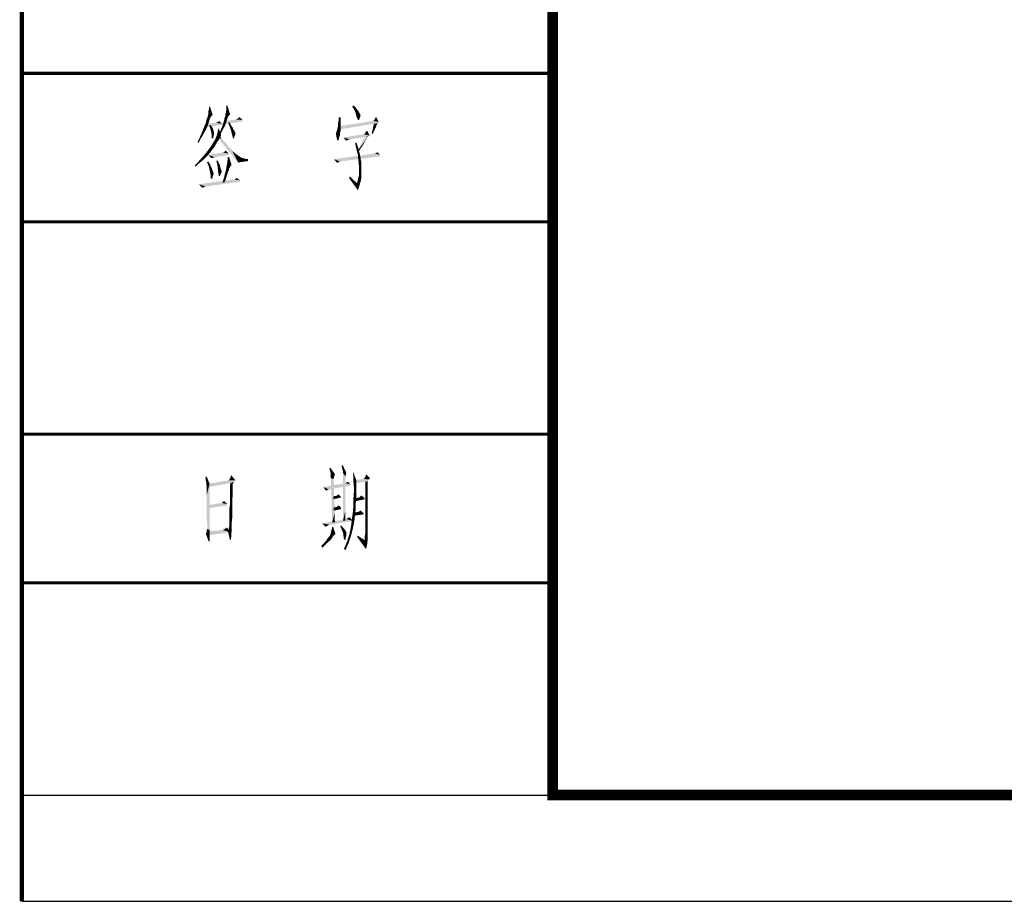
# Model space of a CAD drawing. Header units: millimetres. Extents: x 0 to 1782, y 0 to 1260.
# Tile 1 of 94: x 0 to 139, y 0 to 125. Entities that reach past the tile are written whole.
import ezdxf

# ---------------------------------------------------------------- set-up
doc = ezdxf.new("R2010")
doc.units = ezdxf.units.MM
doc.header["$LTSCALE"] = 98.01
doc.layers.get('0').update_dxf_attribs({"linetype": 'CONTINUOUS'})
doc.layers.add('G1000总_DXF_FORMAT', color=7, linetype='CONTINUOUS')

# ---------------------------------------------------------------- blocks, each defined once
blk = doc.blocks.new('*T15')
at = {"color": 1, "linetype": 'Continuous'}
for p, q in [((0, 0), (75, 0)), ((0, 0), (0, -51)), ((75, 0), (75, -51)), ((0, -21), (75, -21)), ((0, -51), (75, -51))]:
    blk.add_line(p, q, dxfattribs=at)
blk = doc.blocks.new('*T16')
at = {"color": 1, "linetype": 'Continuous'}
for p, q in [((0, 0), (75, 0)), ((0, 0), (0, -51)), ((75, 0), (75, -51)), ((0, -21), (75, -21)), ((0, -51), (75, -51))]:
    blk.add_line(p, q, dxfattribs=at)
blk = doc.blocks.new('*T17')
at = {"color": 1, "linetype": 'Continuous'}
for p, q in [((0, 0), (75, 0)), ((0, 0), (0, -51)), ((75, 0), (75, -51)), ((0, -21), (75, -21)), ((0, -51), (75, -51))]:
    blk.add_line(p, q, dxfattribs=at)

msp = doc.modelspace()

# ---------------------------------------------------------------- linework, layer by layer
at = {"color": 1, "linetype": 'Continuous'}
for points in [[(26.37, 111.6), (26.44, 111.93), (26.57, 112.33)], [(26.37, 111.27), (26.37, 111.6), (26.57, 112.33)], [(26.37, 111.27), (26.57, 112.33), (26.97, 111.13)], [(26.57, 112.33), (26.44, 111.93), (26.5, 112.33)], [(29.44, 111.2), (28.77, 111.27), (28.84, 111.4)], [(28.84, 111.4), (28.9, 111.8), (29.04, 112.47)], [(28.84, 111.4), (29.04, 112.47), (29.44, 111.2)], [(28.84, 111.4), (28.84, 111.6), (28.9, 111.8)], [(29.04, 112.47), (28.9, 112.13), (28.9, 112.47)], [(28.9, 111.8), (28.9, 112.13), (29.04, 112.47)], [(46.7, 112.27), (46.84, 112.47), (47.1, 112.27)], [(47.1, 112.27), (46.97, 111.87), (46.7, 112.27)], [(47.1, 112.27), (47.3, 112), (46.97, 111.87)], [(46.97, 111.87), (47.3, 112), (47.44, 111.8)], [(47.44, 111.8), (47.17, 111.4), (46.97, 111.87)], [(47.44, 111.8), (47.57, 111.67), (47.17, 111.4)], [(47.17, 111.4), (47.57, 111.67), (47.7, 111.4)], [(47.7, 111.4), (47.3, 110.87), (47.17, 111.4)], [(47.7, 111.4), (47.84, 111.2), (47.3, 110.87)], [(25.84, 109.67), (26.04, 110.07), (26.5, 110.27)], [(25.84, 109.67), (26.5, 110.27), (26.3, 109.67)], [(28.3, 109.87), (25.97, 109.87), (27.44, 110)], [(26.5, 110.27), (26.04, 110.07), (26.1, 110.47)], [(26.7, 110.8), (26.57, 110.6), (26.1, 110.47)], [(26.7, 110.8), (26.1, 110.47), (26.24, 110.8)], [(26.1, 110.47), (26.57, 110.6), (26.5, 110.27)], [(26.84, 111), (26.24, 110.8), (26.3, 111)], [(26.24, 110.8), (26.84, 111), (26.7, 110.8)], [(26.97, 111.13), (26.3, 111), (26.37, 111.27)], [(26.3, 111), (26.97, 111.13), (26.84, 111)], [(28.3, 109.87), (27.44, 110), (27.64, 110.07)], [(27.64, 110.07), (27.9, 110.27), (28.3, 109.87)], [(28.77, 109.73), (28.3, 109.47), (28.57, 110.27)], [(28.57, 110.27), (28.64, 110.67), (29.1, 110.73)], [(28.57, 110.27), (29.1, 110.73), (28.77, 109.73)], [(29.17, 110.93), (28.64, 110.67), (28.77, 111)], [(29.17, 110.93), (29.1, 110.73), (28.64, 110.67)], [(31.17, 110.2), (28.64, 109.8), (28.84, 110.27)], [(29.44, 111.2), (28.77, 111), (28.77, 111.27)], [(29.44, 111.2), (29.37, 111.13), (28.77, 111)], [(29.37, 111.13), (29.3, 111.07), (28.77, 111)], [(28.77, 111), (29.3, 111.07), (29.17, 110.93)], [(31.17, 110.4), (28.84, 110.27), (30.3, 110.47)], [(28.84, 110.27), (31.17, 110.4), (31.17, 110.2)], [(29.17, 110), (29.3, 110.13), (29.5, 109.8)], [(29.5, 109.8), (29.37, 109.47), (29.17, 110)], [(31.17, 110.4), (30.3, 110.47), (30.5, 110.6)], [(30.5, 110.6), (30.77, 110.8), (31.17, 110.4)], [(45.04, 110.07), (44.7, 110), (44.77, 110.33)], [(44.7, 110), (45.04, 110.07), (45.04, 109.8)], [(45.04, 109.8), (44.7, 109.6), (44.7, 110)], [(45.04, 110.8), (45.04, 110.4), (44.77, 110.33)], [(45.04, 110.8), (44.77, 110.33), (44.77, 110.8)], [(44.77, 110.33), (45.04, 110.4), (45.04, 110.07)], [(50.44, 110.13), (44.9, 109.53), (49.64, 110.27)], [(50.44, 110.13), (50.3, 109.93), (44.9, 109.53)], [(50.3, 109.93), (49.77, 109.87), (44.9, 109.53)], [(47.84, 111.2), (47.84, 111.07), (47.3, 110.87)], [(47.84, 111.07), (47.84, 110.93), (47.3, 110.87)], [(47.3, 110.87), (47.84, 110.93), (47.77, 110.67)], [(47.77, 110.67), (47.5, 110.4), (47.3, 110.87)], [(47.5, 110.4), (47.77, 110.67), (47.64, 110.4)], [(50.44, 110.13), (49.64, 110.27), (49.7, 110.33)], [(50.44, 110.13), (49.7, 110.33), (49.84, 110.47)], [(49.77, 109.87), (50.3, 109.93), (50.17, 109.73)], [(50.44, 110.13), (49.84, 110.47), (49.97, 110.67)], [(49.97, 110.67), (50.04, 110.87), (50.44, 110.13)], [(25.64, 108.33), (25.17, 108), (25.44, 108.6)], [(26.04, 109.07), (25.44, 108.6), (25.64, 109.13)], [(26.04, 109.07), (25.84, 108.73), (25.44, 108.6)], [(25.44, 108.6), (25.84, 108.73), (25.64, 108.33)], [(26.3, 109.67), (25.64, 109.13), (25.84, 109.67)], [(25.64, 109.13), (26.3, 109.67), (26.04, 109.07)], [(28.3, 109.87), (28.3, 109.73), (25.97, 109.33)], [(28.3, 109.87), (25.97, 109.33), (25.97, 109.87)], [(26.5, 109.6), (26.64, 109.73), (26.84, 109.47)], [(26.84, 109.47), (26.64, 109.13), (26.5, 109.6)], [(26.84, 109.47), (26.97, 109.27), (26.64, 109.13)], [(26.64, 109.13), (26.97, 109.27), (27.04, 109.07)], [(27.04, 109.07), (26.77, 108.67), (26.64, 109.13)], [(27.04, 109.07), (27.1, 108.93), (26.77, 108.67)], [(27.1, 108.93), (27.1, 108.73), (26.77, 108.67)], [(26.77, 108.67), (27.1, 108.73), (27.17, 108.6)], [(27.17, 108.6), (26.84, 108.27), (26.77, 108.67)], [(27.17, 108.6), (27.17, 108.53), (26.84, 108.27)], [(27.17, 108.53), (27.17, 108.4), (26.84, 108.27)], [(27.57, 108.27), (27.64, 108.53), (27.84, 109.2)], [(27.57, 108.27), (27.84, 109.2), (28.17, 108.27)], [(27.64, 108.53), (27.7, 108.87), (27.84, 109.2)], [(27.7, 108.87), (27.77, 109.13), (27.84, 109.2)], [(28.64, 109.47), (28.5, 109.2), (27.97, 108.6)], [(28.64, 109.47), (27.97, 108.6), (28.3, 109.47)], [(28.5, 109.2), (28.3, 108.8), (27.97, 108.6)], [(27.97, 108.6), (28.3, 108.8), (28.1, 108.4)], [(28.3, 109.47), (28.77, 109.73), (28.64, 109.47)], [(29.5, 109.8), (29.64, 109.53), (29.37, 109.47)], [(29.37, 109.47), (29.64, 109.53), (29.84, 109.27)], [(29.84, 109.27), (29.57, 108.93), (29.37, 109.47)], [(29.84, 109.27), (29.9, 109.07), (29.57, 108.93)], [(29.57, 108.93), (29.9, 109.07), (30.04, 108.87)], [(30.04, 108.87), (29.7, 108.4), (29.57, 108.93)], [(30.04, 108.87), (30.1, 108.73), (29.7, 108.4)], [(30.1, 108.73), (30.17, 108.6), (29.7, 108.4)], [(30.17, 108.6), (30.17, 108.53), (29.7, 108.4)], [(29.7, 108.4), (30.17, 108.53), (30.17, 108.4)], [(44.97, 108.6), (44.37, 108.47), (44.44, 108.67)], [(44.37, 108.47), (44.97, 108.6), (44.97, 108.27)], [(45.04, 108.8), (44.44, 108.67), (44.5, 108.8)], [(44.44, 108.67), (45.04, 108.8), (44.97, 108.6)], [(45.04, 108.93), (44.5, 108.8), (44.57, 109.07)], [(44.5, 108.8), (45.04, 108.93), (45.04, 108.8)], [(45.04, 109.33), (45.04, 109.13), (44.57, 109.07)], [(45.04, 109.33), (44.57, 109.07), (44.64, 109.33)], [(44.57, 109.07), (45.04, 109.13), (45.04, 108.93)], [(45.04, 109.53), (44.64, 109.33), (44.7, 109.6)], [(44.64, 109.33), (45.04, 109.53), (45.04, 109.33)], [(44.7, 109.6), (45.04, 109.8), (45.04, 109.53)], [(44.9, 109.53), (49.77, 109.87), (44.9, 109.07)], [(48.37, 108.4), (48.44, 108.47), (48.5, 108.53)], [(49.17, 108.2), (48.37, 108.4), (48.5, 108.53)], [(48.5, 108.53), (48.64, 108.73), (48.77, 108.93)], [(48.5, 108.53), (48.77, 108.93), (49.17, 108.2)], [(50.1, 109.67), (49.44, 108.53), (49.77, 109.87)], [(50.1, 109.67), (50.1, 109.53), (49.44, 108.53)], [(50.1, 109.53), (50.04, 109.4), (49.44, 108.53)], [(50.04, 109.4), (49.97, 109.27), (49.44, 108.53)], [(49.97, 109.27), (49.9, 109.07), (49.44, 108.53)], [(49.9, 109.07), (49.77, 108.87), (49.44, 108.53)], [(49.77, 108.87), (49.7, 108.67), (49.44, 108.53)], [(49.44, 108.53), (49.7, 108.67), (49.57, 108.4)], [(49.77, 109.87), (50.17, 109.73), (50.1, 109.67)], [(25.3, 107.8), (24.84, 107.33), (25.17, 108)], [(24.84, 107.33), (25.3, 107.8), (24.97, 107.13)], [(25.17, 108), (25.64, 108.33), (25.3, 107.8)], [(27.44, 107), (26.77, 106.73), (27.04, 107.2)], [(26.84, 108.27), (27.17, 108.4), (27.1, 108.13)], [(27.1, 108.13), (26.84, 107.8), (26.84, 108.27)], [(26.84, 107.8), (27.1, 108.13), (27.04, 107.8)], [(27.84, 107.6), (27.64, 107.33), (27.04, 107.2)], [(27.84, 107.6), (27.04, 107.2), (27.3, 107.6)], [(27.04, 107.2), (27.64, 107.33), (27.44, 107)], [(27.97, 107.87), (27.3, 107.6), (27.44, 107.93)], [(27.3, 107.6), (27.97, 107.87), (27.84, 107.6)], [(28.17, 108.27), (28.1, 108.07), (27.44, 107.93)], [(28.17, 108.27), (27.44, 107.93), (27.57, 108.27)], [(27.44, 107.93), (28.1, 108.07), (27.97, 107.87)], [(27.7, 107.87), (27.84, 108.27), (28.24, 107.8)], [(28.24, 107.8), (30.57, 104.4), (27.7, 107.87)], [(28.24, 107.8), (28.64, 107.33), (30.57, 104.4)], [(28.64, 107.33), (28.97, 107), (30.57, 104.4)], [(30.17, 108.4), (29.84, 107.8), (29.7, 108.4)], [(30.17, 108.4), (30.17, 108.27), (29.84, 107.8)], [(30.17, 108.27), (30.04, 108.07), (29.84, 107.8)], [(29.84, 107.8), (30.04, 108.07), (29.97, 107.8)], [(44.97, 108.27), (44.57, 107.53), (44.37, 108.47)], [(44.97, 108.27), (44.84, 107.93), (44.57, 107.53)], [(44.57, 107.53), (44.84, 107.93), (44.77, 107.53)], [(49.17, 108.2), (45.44, 107.93), (48.37, 108.4)], [(49.17, 108.2), (49.04, 108.07), (45.44, 107.93)], [(49.04, 108.07), (48.44, 108), (45.44, 107.93)], [(45.44, 107.93), (48.44, 108), (46.37, 107.67)], [(45.44, 107.93), (46.37, 107.67), (46.1, 107.6)], [(46.1, 107.6), (45.84, 107.47), (45.44, 107.93)], [(47.17, 106.8), (47.1, 107.13), (47.3, 107.2)], [(47.17, 106.8), (47.3, 107.2), (47.5, 106.6)], [(48.9, 108), (48.77, 107.8), (47.5, 106.13)], [(48.9, 108), (47.5, 106.13), (48.44, 108)], [(48.77, 107.8), (48.7, 107.67), (47.5, 106.13)], [(48.7, 107.67), (48.57, 107.47), (47.5, 106.13)], [(48.57, 107.47), (48.44, 107.27), (47.5, 106.13)], [(48.44, 107.27), (48.3, 107), (47.5, 106.13)], [(48.44, 108), (49.04, 108.07), (48.9, 108)], [(48.77, 107.8), (48.77, 107.73), (48.7, 107.67)], [(48.9, 108), (48.84, 107.87), (48.77, 107.8)], [(26.9, 106.2), (26.57, 105.73), (25.97, 105.67)], [(26.9, 106.2), (25.97, 105.67), (26.37, 106.2)], [(27.24, 106.6), (26.37, 106.2), (26.77, 106.73)], [(26.37, 106.2), (27.24, 106.6), (26.9, 106.2)], [(28.44, 105.8), (29.24, 105.67), (26.37, 105.47)], [(28.44, 105.8), (26.37, 105.47), (28.37, 105.8)], [(26.77, 106.73), (27.44, 107), (27.24, 106.6)], [(29.24, 105.67), (28.44, 105.8), (28.57, 105.87)], [(28.57, 105.87), (28.7, 106), (28.84, 106.07)], [(28.57, 105.87), (28.84, 106.07), (29.24, 105.67)], [(28.97, 107), (29.24, 106.6), (30.57, 104.4)], [(29.24, 106.6), (29.57, 106.33), (30.57, 104.4)], [(29.57, 106.33), (29.77, 106), (30.57, 104.4)], [(29.77, 106), (30.04, 105.8), (30.57, 104.4)], [(30.04, 105.8), (30.24, 105.6), (30.57, 104.4)], [(47.5, 106.6), (47.24, 106.47), (47.17, 106.8)], [(47.3, 106.2), (47.24, 106.47), (47.5, 106.6)], [(47.3, 106.2), (47.5, 106.6), (47.64, 106.07)], [(47.64, 106.07), (47.37, 105.93), (47.3, 106.2)], [(47.44, 105.67), (47.37, 105.93), (47.64, 106.07)], [(47.44, 105.67), (47.64, 106.07), (47.77, 105.6)], [(48.3, 107), (48.1, 106.67), (47.5, 106.13)], [(48.1, 106.67), (47.84, 106.33), (47.5, 106.13)], [(47.5, 106.13), (47.84, 106.33), (47.57, 105.87)], [(50.64, 105.47), (50.04, 105.73), (50.17, 105.8)], [(50.17, 105.8), (50.24, 105.87), (50.64, 105.47)], [(25.1, 104.33), (24.44, 104), (24.97, 104.53)], [(25.7, 104.8), (24.97, 104.53), (25.5, 105.13)], [(24.97, 104.53), (25.7, 104.8), (25.1, 104.33)], [(26.17, 105.27), (25.5, 105.13), (25.97, 105.67)], [(25.5, 105.13), (26.17, 105.27), (25.7, 104.8)], [(25.97, 105.67), (26.57, 105.73), (26.17, 105.27)], [(26.17, 104.47), (26.37, 104.53), (26.57, 104.2)], [(26.57, 104.2), (26.44, 103.8), (26.17, 104.47)], [(26.37, 105.47), (29.24, 105.67), (29.3, 105.47)], [(26.37, 105.47), (29.3, 105.47), (27.24, 105.13)], [(27.24, 105.13), (26.77, 105), (26.37, 105.47)], [(27.24, 105.13), (27.04, 105.07), (26.77, 105)], [(27.5, 104.6), (27.64, 104.73), (27.84, 104.33)], [(27.84, 104.33), (27.64, 104), (27.5, 104.6)], [(29.64, 104.07), (28.9, 103.67), (29.04, 104.4)], [(29.3, 105.13), (29.04, 104.4), (29.1, 105.2)], [(29.04, 104.4), (29.3, 105.13), (29.64, 104.07)], [(30.24, 105.6), (30.64, 105.33), (30.57, 104.4)], [(30.64, 105.33), (31.04, 105.07), (30.57, 104.4)], [(31.04, 105.07), (31.5, 104.93), (30.57, 104.4)], [(31.5, 104.93), (31.97, 104.87), (30.57, 104.4)], [(31.97, 104.87), (31.97, 104.6), (30.57, 104.4)], [(49.9, 105.67), (50.64, 105.47), (44.1, 104.87)], [(49.9, 105.67), (44.1, 104.87), (49.84, 105.67)], [(50.64, 105.47), (50.64, 105.27), (44.1, 104.87)], [(44.1, 104.87), (50.64, 105.27), (44.97, 104.53)], [(44.1, 104.87), (44.97, 104.53), (44.77, 104.47)], [(44.77, 104.47), (44.57, 104.33), (44.1, 104.87)], [(47.77, 105.6), (47.5, 105.47), (47.44, 105.67)], [(47.5, 105.27), (47.5, 105.47), (47.77, 105.6)], [(47.5, 105.27), (47.77, 105.6), (47.84, 105.2)], [(47.84, 105.2), (47.5, 105.13), (47.5, 105.27)], [(47.57, 104.6), (47.5, 105.13), (47.84, 105.2)], [(47.57, 104.6), (47.84, 105.2), (47.97, 104.47)], [(47.97, 104.47), (47.64, 103.93), (47.57, 104.6)], [(47.64, 103.93), (47.97, 104.47), (47.97, 103.73)], [(50.64, 105.47), (49.9, 105.67), (50.04, 105.73)], [(24.44, 104), (25.1, 104.33), (24.5, 103.8)], [(26.57, 104.2), (26.7, 103.87), (26.44, 103.8)], [(26.44, 103.8), (26.7, 103.87), (26.84, 103.6)], [(26.84, 103.6), (26.57, 103.13), (26.44, 103.8)], [(26.84, 103.6), (26.9, 103.4), (26.57, 103.13)], [(26.57, 103.13), (26.9, 103.4), (27.04, 103.07)], [(27.04, 103.07), (26.7, 102.6), (26.57, 103.13)], [(27.04, 103.07), (27.1, 102.87), (26.7, 102.6)], [(27.84, 104.33), (27.97, 104.07), (27.64, 104)], [(27.64, 104), (27.97, 104.07), (28.04, 103.8)], [(28.04, 103.8), (27.7, 103.47), (27.64, 104)], [(28.04, 103.8), (28.1, 103.6), (27.7, 103.47)], [(27.7, 103.47), (28.1, 103.6), (28.17, 103.4)], [(28.17, 103.4), (27.77, 102.93), (27.7, 103.47)], [(28.17, 103.4), (28.24, 103.13), (27.77, 102.93)], [(28.24, 103.13), (28.24, 103.07), (27.77, 102.93)], [(27.77, 102.93), (28.24, 103.07), (28.17, 102.93)], [(29.24, 103.27), (29.1, 102.93), (28.7, 102.8)], [(29.24, 103.27), (28.7, 102.8), (28.84, 103.27)], [(29.3, 103.53), (28.84, 103.27), (28.9, 103.67)], [(28.84, 103.27), (29.3, 103.53), (29.24, 103.27)], [(29.64, 104.07), (29.5, 103.93), (28.9, 103.67)], [(29.5, 103.93), (29.44, 103.73), (28.9, 103.67)], [(28.9, 103.67), (29.44, 103.73), (29.3, 103.53)], [(47.97, 103.73), (47.64, 103.27), (47.64, 103.93)], [(47.64, 103.27), (47.97, 103.73), (47.97, 102.93)], [(47.97, 102.93), (47.64, 102.6), (47.64, 103.27)], [(30.1, 102), (30.84, 101.87), (25.04, 101.33)], [(29.97, 102), (30.1, 102), (25.04, 101.33)], [(29.97, 102), (25.04, 101.33), (29.84, 102)], [(30.84, 101.87), (30.84, 101.67), (25.04, 101.33)], [(25.04, 101.33), (30.84, 101.67), (25.97, 101)], [(27.1, 102.87), (27.1, 102.73), (26.7, 102.6)], [(26.7, 102.6), (27.1, 102.73), (27.04, 102.6)], [(27.04, 102.6), (26.97, 102.4), (26.7, 102.13)], [(27.04, 102.6), (26.7, 102.13), (26.7, 102.6)], [(26.7, 102.13), (26.97, 102.4), (26.9, 102.13)], [(28.17, 102.93), (27.84, 102.47), (27.77, 102.93)], [(28.17, 102.93), (28.1, 102.73), (27.84, 102.47)], [(27.84, 102.47), (28.1, 102.73), (27.97, 102.47)], [(28.84, 102.07), (28.37, 101.6), (28.57, 102.2)], [(28.37, 101.6), (28.84, 102.07), (28.64, 101.6)], [(28.97, 102.53), (28.57, 102.2), (28.7, 102.8)], [(28.57, 102.2), (28.97, 102.53), (28.84, 102.07)], [(28.7, 102.8), (29.1, 102.93), (28.97, 102.53)], [(30.1, 102), (30.24, 102.13), (30.37, 102.2)], [(30.1, 102), (30.37, 102.2), (30.84, 101.87)], [(46.24, 102.2), (46.37, 102.4), (47.37, 101.47)], [(47.37, 101.47), (47.5, 100.47), (46.24, 102.2)], [(47.9, 101.8), (47.37, 101.47), (47.5, 102)], [(47.37, 101.47), (47.9, 101.8), (47.77, 101.33)], [(47.97, 102.13), (47.5, 102), (47.64, 102.6)], [(47.5, 102), (47.97, 102.13), (47.9, 101.8)], [(47.64, 102.6), (47.97, 102.93), (47.97, 102.13)], [(25.04, 101.33), (25.97, 101), (25.77, 100.93)], [(25.77, 100.93), (25.5, 100.8), (25.04, 101.33)], [(47.37, 101.47), (47.77, 101.33), (47.64, 100.93)], [(47.37, 101.47), (47.64, 100.93), (47.5, 100.47)], [(43.6, 60.73), (43.46, 61.13), (43.6, 61.27)], [(43.66, 60.4), (43.6, 60.73), (43.6, 61.27)], [(43.66, 60.4), (43.6, 61.27), (44.26, 60.33)], [(45.26, 61.2), (45.2, 61.47), (45.33, 61.67)], [(45.33, 60.93), (45.26, 61.2), (45.33, 61.67)], [(45.4, 60.73), (45.33, 60.93), (45.33, 61.67)], [(45.4, 60.73), (45.33, 61.67), (45.86, 60.53)], [(26.13, 60), (26, 59.73), (25.93, 60)], [(26, 59.47), (26, 59.73), (26.13, 60)], [(26.06, 59.2), (26, 59.47), (26.13, 60)], [(26.06, 59.07), (26.06, 59.2), (26.13, 60)], [(26.06, 59.07), (26.13, 60), (26.53, 59)], [(29.4, 59.67), (29.46, 59.87), (29.6, 60.2)], [(29.4, 59.67), (29.6, 60.2), (30.2, 59.47)], [(44.26, 60.33), (43.66, 60.07), (43.66, 60.4)], [(43.66, 60.07), (44.26, 60.33), (44.13, 60)], [(44.13, 60), (43.66, 59.8), (43.66, 60.07)], [(43.66, 59.8), (44.13, 60), (44.06, 59.67)], [(45.86, 60.53), (45.4, 60.53), (45.4, 60.73)], [(45.4, 60.53), (45.86, 60.53), (45.8, 60.27)], [(45.4, 60.53), (45.8, 60.27), (45.73, 60)], [(45.73, 60), (45.4, 53.8), (45.4, 60.53)], [(45.73, 60), (45.73, 59.93), (45.4, 53.8)], [(45.73, 59.93), (45.73, 59.87), (45.4, 53.8)], [(45.73, 59.87), (45.73, 59.73), (45.4, 53.8)], [(46.86, 59.93), (46.8, 60.53), (46.86, 60.6)], [(46.86, 59.93), (46.86, 60.6), (47.26, 59.53)], [(47.26, 59.53), (46.86, 59.27), (46.86, 59.93)], [(49.2, 59.8), (48.4, 59.73), (48.46, 59.87)], [(49.2, 59.8), (48.46, 59.87), (48.6, 60.07)], [(48.6, 60.07), (48.66, 60.33), (49.2, 59.8)], [(26.53, 59), (26.06, 58.87), (26.06, 59.07)], [(26.13, 58.73), (26.06, 58.87), (26.53, 59)], [(26.13, 58.67), (26.13, 58.73), (26.53, 59)], [(26.13, 58.6), (26.13, 58.67), (26.53, 59)], [(26.13, 58.53), (26.13, 58.6), (26.53, 59)], [(26.13, 58.4), (26.13, 58.53), (26.53, 59)], [(26.13, 58.13), (26.13, 58.4), (26.53, 59)], [(26.13, 57.87), (26.13, 58.13), (26.53, 59)], [(26.13, 57.4), (26.13, 57.87), (26.53, 59)], [(26.13, 56.93), (26.13, 57.4), (26.53, 59)], [(26.13, 56.33), (26.13, 56.93), (26.53, 59)], [(26.13, 55.67), (26.13, 56.33), (26.53, 59)], [(26.13, 55), (26.13, 55.67), (26.53, 59)], [(26.13, 54.47), (26.13, 55), (26.53, 59)], [(26.13, 53.93), (26.13, 54.47), (26.53, 59)], [(26.2, 53.53), (26.13, 53.93), (26.53, 59)], [(26.2, 53.2), (26.2, 53.53), (26.53, 59)], [(26.2, 52.93), (26.2, 53.2), (26.53, 59)], [(26.2, 52.8), (26.2, 52.93), (26.53, 59)], [(26.2, 52.73), (26.2, 52.8), (26.53, 59)], [(26.2, 52.6), (26.2, 52.73), (26.53, 59)], [(26.2, 52.6), (26.53, 59), (26.53, 52.47)], [(30.2, 59.47), (30, 59.27), (26.4, 59)], [(30.2, 59.47), (26.4, 59), (29.2, 59.47)], [(30, 59.27), (29.46, 59.07), (26.4, 59)], [(26.4, 59), (29.46, 59.07), (26.4, 58.53)], [(30.2, 59.47), (29.2, 59.47), (29.26, 59.53)], [(30.2, 59.47), (29.26, 59.53), (29.4, 59.67)], [(29.86, 59.07), (29.8, 58.87), (29.4, 58.33)], [(29.86, 59.07), (29.4, 58.33), (29.46, 59.07)], [(29.8, 58.87), (29.8, 58.73), (29.4, 58.33)], [(29.8, 58.73), (29.8, 58.6), (29.4, 58.33)], [(29.8, 58.6), (29.8, 58.4), (29.4, 58.33)], [(29.46, 59.07), (30, 59.27), (29.86, 59.07)], [(45.73, 59.07), (46.46, 58.93), (42.6, 58.53)], [(45.73, 59.07), (42.6, 58.53), (45.6, 59.07)], [(46.46, 58.93), (46.46, 58.73), (42.6, 58.53)], [(42.6, 58.53), (46.46, 58.73), (43.4, 58.2)], [(42.6, 58.53), (43.4, 58.2), (43.2, 58.13)], [(43.2, 58.13), (43, 58), (42.6, 58.53)], [(44.06, 59.67), (43.86, 53.53), (43.66, 59.8)], [(44.06, 59.67), (44.06, 59.6), (43.86, 53.53)], [(44.06, 59.6), (44.06, 59.53), (43.86, 53.53)], [(44.06, 59.53), (44.06, 59.4), (43.86, 53.53)], [(44.06, 59.4), (44.06, 59.2), (43.86, 53.53)], [(44.06, 59.2), (44.13, 58.93), (43.86, 53.53)], [(44.13, 58.93), (44.13, 58.67), (43.86, 53.53)], [(44.13, 58.67), (44.13, 58.33), (43.86, 53.53)], [(45.73, 59.73), (45.73, 59.53), (45.4, 53.8)], [(45.73, 59.53), (45.73, 59.33), (45.4, 53.8)], [(45.73, 59.33), (45.73, 59), (45.4, 53.8)], [(45.73, 59), (45.73, 58.73), (45.4, 53.8)], [(45.73, 58.73), (45.73, 58.33), (45.4, 53.8)], [(45.73, 59.07), (45.93, 59.2), (46.06, 59.27)], [(45.73, 59.07), (46.06, 59.27), (46.46, 58.93)], [(45.73, 59.07), (45.8, 59.13), (45.93, 59.2)], [(46.86, 59.27), (47.26, 59.53), (47.26, 58.67)], [(47.26, 58.67), (46.93, 58.53), (46.86, 59.27)], [(46.93, 58.53), (47.26, 58.67), (47.26, 57.87)], [(47.26, 57.87), (46.93, 57.8), (46.93, 58.53)], [(48.93, 59.47), (47, 59.07), (47.13, 59.53)], [(48.93, 59.47), (48.93, 59.33), (47, 59.07)], [(48.93, 59.33), (48.53, 59.27), (47, 59.07)], [(49.06, 59.6), (47.13, 59.53), (48.26, 59.67)], [(47.13, 59.53), (49.06, 59.6), (48.93, 59.47)], [(48.26, 59.67), (48.4, 59.73), (49.2, 59.8)], [(48.26, 59.67), (49.2, 59.8), (49.06, 59.6)], [(48.53, 59.27), (48.93, 59.33), (48.86, 59.2)], [(48.86, 59.2), (48.53, 58.47), (48.53, 59.27)], [(48.86, 59.2), (48.86, 59.13), (48.53, 58.47)], [(48.86, 59.13), (48.86, 58.93), (48.53, 58.47)], [(48.86, 58.93), (48.86, 58.67), (48.53, 58.47)], [(48.53, 58.47), (48.86, 58.67), (48.86, 58.27)], [(48.86, 58.27), (48.53, 57.73), (48.53, 58.47)], [(29.4, 58.33), (29.8, 58.4), (29.8, 58.13)], [(29.8, 58.13), (29.4, 57.67), (29.4, 58.33)], [(29.8, 58.13), (29.8, 57.73), (29.4, 57.67)], [(29.4, 57.67), (29.8, 57.73), (29.8, 57.27)], [(29.8, 57.27), (29.4, 57.07), (29.4, 57.67)], [(29.4, 57.07), (29.8, 57.27), (29.73, 56.73)], [(29.73, 56.73), (29.4, 56.47), (29.4, 57.07)], [(44.13, 58.33), (44.13, 58), (43.86, 53.53)], [(44.13, 58), (44.13, 57.6), (43.86, 53.53)], [(44.13, 57.6), (44.13, 57.13), (43.86, 53.53)], [(44.13, 57.13), (44.13, 56.67), (43.86, 53.53)], [(44.4, 57.27), (45, 57.27), (44, 57.2)], [(44.4, 57.27), (44, 57.2), (44.33, 57.27)], [(44, 57.2), (45, 57.27), (45.13, 57.07)], [(45.13, 57.07), (44.06, 56.8), (44, 57.2)], [(45, 57.27), (44.4, 57.27), (44.53, 57.33)], [(45, 57.27), (44.53, 57.33), (44.6, 57.4)], [(44.6, 57.4), (44.73, 57.53), (45, 57.27)], [(45.73, 58.33), (45.73, 57.93), (45.4, 53.8)], [(45.73, 57.93), (45.73, 57.47), (45.4, 53.8)], [(45.73, 57.47), (45.73, 57), (45.4, 53.8)], [(47.26, 57.07), (46.86, 56.93), (46.93, 57.8)], [(46.86, 56.93), (47.26, 57.07), (47.2, 56.33)], [(46.93, 57.8), (47.26, 57.87), (47.26, 57.07)], [(47.73, 57.07), (48.4, 57), (47.13, 56.93)], [(47.73, 57.07), (47.13, 56.93), (47.66, 57.07)], [(48.4, 57), (47.73, 57.07), (47.8, 57.13)], [(48.4, 57), (47.8, 57.13), (47.86, 57.2)], [(47.86, 57.2), (48, 57.33), (48.4, 57)], [(48.86, 58.27), (48.86, 57.87), (48.53, 57.73)], [(48.53, 57.73), (48.86, 57.87), (48.86, 57.27)], [(48.86, 57.27), (48.53, 57), (48.53, 57.73)], [(48.53, 57), (48.86, 57.27), (48.86, 56.6)], [(28.26, 56.27), (29, 56.13), (26.4, 56)], [(28.26, 56.27), (26.4, 56), (28.2, 56.27)], [(26.4, 56), (29, 56.13), (29, 55.93)], [(29, 55.93), (26.4, 55.53), (26.4, 56)], [(28.26, 56.27), (28.33, 56.33), (28.6, 56.53)], [(28.26, 56.27), (28.6, 56.53), (29, 56.13)], [(28.33, 56.33), (28.46, 56.47), (28.6, 56.53)], [(29.33, 55.47), (29.4, 55.93), (29.73, 56.13)], [(29.33, 55.47), (29.73, 56.13), (29.73, 55.47)], [(29.4, 56.47), (29.73, 56.73), (29.73, 56.13)], [(29.73, 56.13), (29.4, 55.93), (29.4, 56.47)], [(44.13, 56.67), (44.2, 56.13), (43.86, 53.53)], [(44.2, 56.13), (44.2, 55.53), (43.86, 53.53)], [(45.06, 55.67), (44.06, 55.6), (44.26, 55.67)], [(44.06, 55.6), (45.06, 55.67), (45.13, 55.4)], [(45.06, 55.67), (44.26, 55.67), (44.53, 55.73)], [(44.53, 55.73), (44.8, 55.93), (45.06, 55.67)], [(45.73, 57), (45.73, 56.47), (45.4, 53.8)], [(45.73, 56.47), (45.73, 55.87), (45.4, 53.8)], [(45.73, 55.87), (45.73, 55.2), (45.4, 53.8)], [(47.2, 55.6), (46.8, 55.13), (46.86, 56.07)], [(47.2, 56.33), (46.86, 56.07), (46.86, 56.93)], [(46.86, 56.07), (47.2, 56.33), (47.2, 55.6)], [(47.13, 56.93), (48.4, 57), (48.46, 56.8)], [(48.46, 56.8), (47.13, 56.53), (47.13, 56.93)], [(48.86, 56.6), (48.53, 56.33), (48.53, 57)], [(48.53, 56.33), (48.86, 56.6), (48.86, 55.87)], [(48.86, 55.87), (48.53, 55.73), (48.53, 56.33)], [(48.53, 55.13), (48.53, 55.73), (48.86, 55.87)], [(48.53, 55.13), (48.86, 55.87), (48.86, 55.13)], [(29.73, 55.47), (29.33, 55), (29.33, 55.47)], [(29.33, 55), (29.73, 55.47), (29.73, 54.73)], [(29.73, 54.73), (29.33, 54.6), (29.33, 55)], [(29.33, 54.27), (29.33, 54.6), (29.73, 54.73)], [(29.33, 54.27), (29.73, 54.73), (29.73, 54.07)], [(29.73, 54.07), (29.33, 53.93), (29.33, 54.27)], [(44.2, 55.53), (44.2, 54.87), (43.86, 53.53)], [(44.2, 54.87), (44.2, 54.2), (43.86, 53.53)], [(45.13, 55.4), (44.06, 55.2), (44.06, 55.6)], [(45.73, 55.2), (45.73, 54.53), (45.4, 53.8)], [(45.4, 53.8), (45.73, 54.53), (45.73, 53.8)], [(45.86, 54), (46.2, 54.2), (46.33, 54.27)], [(45.86, 54), (46.33, 54.27), (46.8, 53.73)], [(47.13, 54.93), (46.66, 54.13), (46.8, 55.13)], [(47.13, 54.93), (47.06, 54.33), (46.66, 54.13)], [(46.66, 54.13), (47.06, 54.33), (47, 53.8)], [(46.8, 55.13), (47.2, 55.6), (47.13, 54.93)], [(48.26, 54.87), (46.93, 54.47), (47, 54.93)], [(48.26, 54.87), (48.33, 54.67), (46.93, 54.47)], [(48.26, 54.87), (47, 54.93), (47.46, 55)], [(48.26, 54.87), (47.46, 55), (47.66, 55.07)], [(47.66, 55.07), (47.86, 55.2), (48.26, 54.87)], [(48.86, 55.13), (48.53, 54.6), (48.53, 55.13)], [(48.53, 54.6), (48.86, 55.13), (48.86, 54.47)], [(48.86, 54.47), (48.53, 54.13), (48.53, 54.6)], [(48.53, 54.13), (48.86, 54.47), (48.86, 53.87)], [(29.26, 52.87), (29.33, 53), (29.66, 53.47)], [(29.26, 52.87), (29.66, 53.47), (29.66, 52.87)], [(29.33, 53.67), (29.33, 53.93), (29.73, 54.07)], [(29.33, 53.47), (29.33, 53.67), (29.73, 54.07)], [(29.33, 53.47), (29.73, 54.07), (29.66, 53.47)], [(29.66, 53.47), (29.33, 53.27), (29.33, 53.47)], [(29.33, 53.13), (29.33, 53.27), (29.66, 53.47)], [(29.33, 53), (29.33, 53.13), (29.66, 53.47)], [(46.8, 53.73), (42.46, 53.4), (45.86, 54)], [(42.46, 53.4), (46.8, 53.73), (43.46, 53.2)], [(42.46, 53.4), (43.46, 53.2), (43.33, 53.13)], [(42.46, 53.4), (43.33, 53.13), (43.06, 53)], [(43.06, 53), (42.93, 52.93), (42.46, 53.4)], [(43.33, 53.13), (43.26, 53.07), (43.06, 53)], [(43.86, 53.53), (44.2, 54.2), (44.26, 53.53)], [(45, 53), (45.13, 53.13), (45.26, 52.93)], [(45.26, 52.93), (45.2, 52.53), (45, 53)], [(45.26, 52.93), (45.46, 52.73), (45.2, 52.53)], [(45.86, 54), (45.93, 54.07), (46.2, 54.2)], [(45.93, 54.07), (46.06, 54.13), (46.2, 54.2)], [(46.8, 52.73), (46.33, 52), (46.53, 53.07)], [(47, 53.8), (46.53, 53.07), (46.66, 54.13)], [(46.53, 53.07), (47, 53.8), (46.8, 52.73)], [(48.86, 53.87), (48.53, 53.73), (48.53, 54.13)], [(48.53, 53.33), (48.53, 53.73), (48.86, 53.87)], [(48.53, 53.33), (48.86, 53.87), (48.86, 53.27)], [(48.86, 53.27), (48.53, 53), (48.53, 53.33)], [(48.53, 53), (48.86, 53.27), (48.86, 52.8)], [(48.86, 52.8), (48.53, 52.73), (48.53, 53)], [(26, 51.93), (26.13, 52.2), (26.53, 52.47)], [(26.4, 50.87), (26, 51.93), (26.53, 52.47)], [(26.53, 52.47), (26.13, 52.4), (26.2, 52.6)], [(26.13, 52.2), (26.13, 52.4), (26.53, 52.47)], [(29.46, 52.13), (26.4, 52.27), (28.4, 52.47)], [(26.4, 50.87), (26.53, 52.47), (26.53, 50.87)], [(29.46, 52.13), (26.4, 51.73), (26.4, 52.27)], [(29.46, 52.13), (28.4, 52.47), (28.66, 52.6)], [(28.66, 52.6), (29, 52.8), (29.46, 52.13)], [(29.66, 52.33), (29.13, 52.27), (29.2, 52.47)], [(29.13, 52.27), (29.66, 52.33), (29.6, 51.87)], [(29.6, 51.87), (29.4, 51.07), (29.13, 52.27)], [(29.2, 52.47), (29.26, 52.67), (29.66, 52.87)], [(29.2, 52.47), (29.66, 52.87), (29.66, 52.33)], [(29.66, 52.87), (29.26, 52.67), (29.26, 52.87)], [(29.6, 51.87), (29.6, 51.47), (29.4, 51.07)], [(44.06, 51.67), (43.4, 51.47), (43.53, 51.67)], [(43.4, 51.47), (44.06, 51.67), (43.93, 51.47)], [(44.2, 51.8), (43.53, 51.67), (43.6, 51.8)], [(43.53, 51.67), (44.2, 51.8), (44.06, 51.67)], [(44.33, 51.87), (43.6, 51.8), (43.73, 52.33)], [(43.6, 51.8), (44.33, 51.87), (44.2, 51.8)], [(44, 52.87), (43.73, 52.33), (43.86, 52.87)], [(43.73, 52.33), (44, 52.87), (44.33, 51.87)], [(45.2, 52.53), (45.46, 52.73), (45.6, 52.53)], [(45.6, 52.53), (45.4, 52.07), (45.2, 52.53)], [(45.6, 52.53), (45.73, 52.4), (45.4, 52.07)], [(45.73, 52.4), (45.8, 52.27), (45.4, 52.07)], [(45.8, 52.27), (45.86, 52.13), (45.4, 52.07)], [(45.4, 52.07), (45.86, 52.13), (45.86, 52.07)], [(45.86, 52.07), (45.46, 51.6), (45.4, 52.07)], [(45.86, 52.07), (45.86, 52), (45.46, 51.6)], [(45.86, 52), (45.86, 51.87), (45.46, 51.6)], [(45.86, 51.87), (45.86, 51.67), (45.46, 51.6)], [(45.46, 51.6), (45.86, 51.67), (45.8, 51.4)], [(45.8, 51.4), (45.53, 51.07), (45.46, 51.6)], [(46.53, 51.67), (46, 50.93), (46.33, 52)], [(46, 50.93), (46.53, 51.67), (46.2, 50.67)], [(46.33, 52), (46.8, 52.73), (46.53, 51.67)], [(47.4, 51.47), (47.46, 51.67), (48.46, 51)], [(48.86, 51.8), (48.46, 51.6), (48.53, 51.93)], [(48.46, 51.6), (48.86, 51.8), (48.86, 51.33)], [(48.86, 51.33), (48.46, 51.27), (48.46, 51.6)], [(48.53, 52.53), (48.53, 52.73), (48.86, 52.8)], [(48.53, 52.53), (48.86, 52.8), (48.86, 52.4)], [(48.86, 52.4), (48.53, 52.33), (48.53, 52.53)], [(48.53, 52.2), (48.53, 52.33), (48.86, 52.4)], [(48.53, 52.13), (48.53, 52.2), (48.86, 52.4)], [(48.53, 52.13), (48.86, 52.4), (48.86, 52.07)], [(48.86, 52.07), (48.53, 51.93), (48.53, 52.13)], [(48.53, 51.93), (48.86, 52.07), (48.86, 51.8)], [(29.4, 51.07), (29.6, 51.47), (29.53, 51.07)], [(42.93, 50.4), (42.33, 50.2), (42.6, 50.47)], [(42.33, 50.2), (42.93, 50.4), (42.46, 49.93)], [(42.6, 50.47), (42.8, 50.73), (43.33, 50.8)], [(42.6, 50.47), (43.33, 50.8), (42.93, 50.4)], [(43.33, 50.8), (42.8, 50.73), (43, 50.93)], [(43.6, 51), (43, 50.93), (43.13, 51.13)], [(43, 50.93), (43.6, 51), (43.33, 50.8)], [(43.8, 51.27), (43.13, 51.13), (43.26, 51.33)], [(43.13, 51.13), (43.8, 51.27), (43.6, 51)], [(43.93, 51.47), (43.26, 51.33), (43.4, 51.47)], [(43.26, 51.33), (43.93, 51.47), (43.8, 51.27)], [(45.53, 51.07), (45.8, 51.4), (45.73, 51.07)], [(46.2, 50.67), (45.53, 49.8), (46, 50.93)], [(45.53, 49.8), (46.2, 50.67), (45.73, 49.6)], [(48.46, 51), (48.6, 49.8), (47.4, 51.47)], [(48.46, 51), (48.46, 51.27), (48.86, 51.33)], [(48.46, 51), (48.86, 51.33), (48.86, 50.93)], [(48.46, 51), (48.86, 50.93), (48.6, 49.8)], [(48.86, 50.93), (48.8, 50.4), (48.6, 49.8)], [(48.6, 49.8), (48.8, 50.4), (48.66, 49.8)]]:
    msp.add_solid(points, dxfattribs=at)
at = {"layer": 'G1000总_DXF_FORMAT', "color": 1, "linetype": 'Continuous'}
msp.add_line((0, 0), (1151.78, 0), dxfattribs=at)
for points, const_width in [([(0, 0), (0, 1260)], 0.6), ([(0, 117), (75, 117)], 0.45), ([(0, 96), (75, 96)], 0.45), ([(0, 66), (75, 66)], 0.45), ([(0, 45), (75, 45)], 0.45)]:
    msp.add_lwpolyline(points, dxfattribs=dict(at, const_width=const_width))
at = {"layer": 'G1000总_DXF_FORMAT', "color": 7, "linetype": 'Continuous', "const_width": 1.5}
for points in [[(75, 1245.45), (75, 14.25)], [(74.25, 15), (1767, 15)]]:
    msp.add_lwpolyline(points, dxfattribs=at)

# ---------------------------------------------------------------- block references
for name, p in [('*T15', (0, 168)), ('*T16', (0, 117)), ('*T17', (0, 66))]:
    msp.add_blockref(name, p)

doc.saveas('drawing.dxf')
